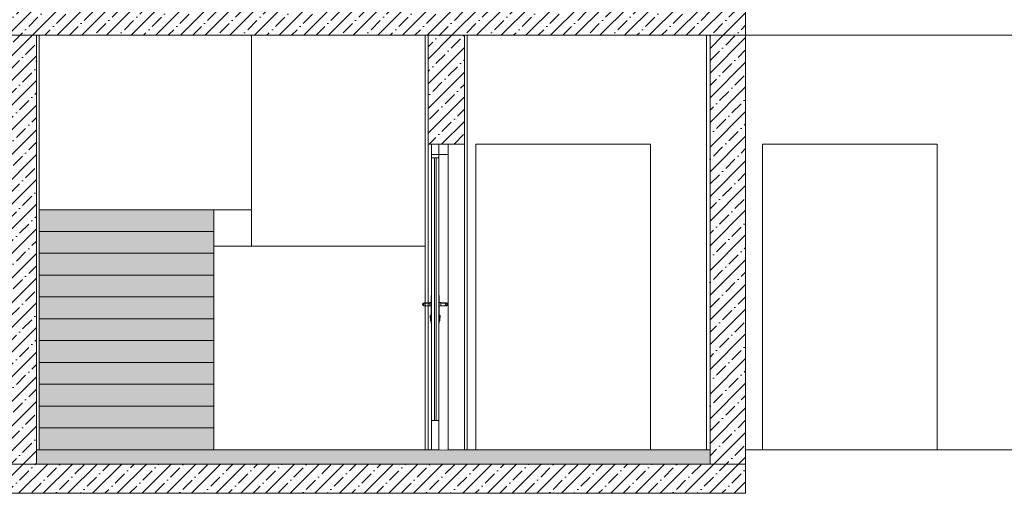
# Model space of a CAD drawing. Header units: millimetres. Extents: x -7244646 to -5701154, y 5723682 to 6071635.
# Tile 123 of 256: x -6383777 to -6377005, y 5762459 to 5765715. Entities that reach past the tile are written whole.
import ezdxf

# ---------------------------------------------------------------- set-up
doc = ezdxf.new("R2010")
doc.units = ezdxf.units.MM
doc.header["$MEASUREMENT"] = 0
doc.set_wipeout_variables(frame=1)
doc.linetypes.add('Wipeout_Contour', pattern=[1000, 0, -1000])
for name, color, linetype, lineweight in [('0_Ном._пера__1', 7, 'Continuous', 0), ('0_Ном._пера__18', 9, 'Continuous', 5), ('0_Ном._пера__21', 7, 'Continuous', 5), ('АР-Стены_внешние_.АР_Ном._пера__120', 7, 'Continuous', 0), ('АР-Стены_внешние_.АР_Ном._пера__19', 255, 'Continuous', 0), ('АР-Стены_внутренние_пилоны.АР_Ном._пера__1', 7, 'Continuous', 0), ('АР-Стены_внутренние_пилоны.АР_Ном._пера__120', 7, 'Continuous', 0)]:
    doc.layers.add(name, color=color, linetype=linetype, lineweight=lineweight)
pattern_1 = [(45, (-7387333.12, 5739809.18), (-84.852814, 84.852814), []), (45, (-7387375.54, 5739851.61), (-84.852814, 84.852814), [90, -30, 0, -30])]

msp = doc.modelspace()

# ---------------------------------------------------------------- hatches: boundary and pattern name
at = {"layer": '0_Ном._пера__1', "linetype": 'Continuous', "lineweight": 0}
h = msp.add_hatch(dxfattribs=at)
h.set_pattern_fill('ЖЕЛЕЗОБЕТОН__PROJECT__0003', style=0, pattern_type=2)
h.set_pattern_definition(pattern_1)
h.paths.add_polyline_path([(-6385862.134, 5765809.18), (-6385862.134, 5765609.18), (-6378784.171, 5765609.18), (-6378784.171, 5765809.18)])
h = msp.add_hatch(dxfattribs=at)
h.set_pattern_fill('ЖЕЛЕЗОБЕТОН__PROJECT__0003', style=0, pattern_type=2)
h.set_pattern_definition(pattern_1)
h.paths.add_polyline_path([(-6383662.356, 5765609.18), (-6383912.356, 5765609.18), (-6383912.356, 5762659.18), (-6383662.356, 5762659.18)])
at = {"layer": '0_Ном._пера__1', "linetype": 'Continuous', "lineweight": 5}
h = msp.add_hatch(dxfattribs=at)
h.set_pattern_fill('ШТУКАТУРКА__ГИПС_01_0003', style=0, pattern_type=2)
h.set_pattern_definition([(45, (-7387333.12, 5740159.18), (-111.369318, 111.369318), [0, -105, 0, -157.5]), (110, (-7386983.12, 5740159.18), (148.001588, 53.868173), [0, -77, 0, -133])])
h.paths.add_polyline_path([(-6383662.356, 5765609.18), (-6383662.356, 5762674.18), (-6383642.356, 5762674.18), (-6383642.356, 5765609.18)])
at = {"layer": '0_Ном._пера__1', "linetype": 'Continuous', "lineweight": 0}
h = msp.add_hatch(dxfattribs=at)
h.set_pattern_fill('ЖЕЛЕЗОБЕТОН__PROJECT__0003', style=0, pattern_type=2)
h.set_pattern_definition(pattern_1)
h.paths.add_polyline_path([(-6379029.103, 5762659.18), (-6378784.171, 5762659.18), (-6378784.171, 5765609.18), (-6379029.103, 5765609.18)])
h = msp.add_hatch(dxfattribs=at)
h.set_pattern_fill('ЖЕЛЕЗОБЕТОН__PROJECT__0003', style=0, pattern_type=2)
h.set_pattern_definition(pattern_1)
h.paths.add_polyline_path([(-6385862.134, 5762659.18), (-6385862.134, 5762459.18), (-6378784.171, 5762459.18), (-6378784.171, 5762659.18)])
at = {"layer": '0_Ном._пера__18', "linetype": 'Continuous', "lineweight": 5}
msp.add_hatch(color=9, dxfattribs=at).paths.add_polyline_path([(-6383662.356, 5762659.18), (-6379029.103, 5762659.18), (-6379029.103, 5762759.18), (-6383662.356, 5762759.18)])
at = {"layer": 'АР-Стены_внешние_.АР_Ном._пера__19', "linetype": 'Continuous', "lineweight": 0}
for points in [[(-6383642.371, 5764259.18), (-6382442.371, 5764259.18), (-6382442.371, 5764409.18), (-6383642.371, 5764409.18)], [(-6383642.371, 5764109.18), (-6382442.371, 5764109.18), (-6382442.371, 5764259.18), (-6383642.371, 5764259.18)], [(-6383642.371, 5763959.18), (-6382442.371, 5763959.18), (-6382442.371, 5764109.18), (-6383642.371, 5764109.18)], [(-6383642.371, 5763809.18), (-6382442.371, 5763809.18), (-6382442.371, 5763959.18), (-6383642.371, 5763959.18)], [(-6383642.371, 5763659.18), (-6382442.371, 5763659.18), (-6382442.371, 5763809.18), (-6383642.371, 5763809.18)], [(-6383642.371, 5763509.18), (-6382442.371, 5763509.18), (-6382442.371, 5763659.18), (-6383642.371, 5763659.18)], [(-6383642.371, 5763359.18), (-6382442.371, 5763359.18), (-6382442.371, 5763509.18), (-6383642.371, 5763509.18)], [(-6383642.371, 5763209.18), (-6382442.371, 5763209.18), (-6382442.371, 5763359.18), (-6383642.371, 5763359.18)], [(-6383642.371, 5763059.18), (-6382442.371, 5763059.18), (-6382442.371, 5763209.18), (-6383642.371, 5763209.18)], [(-6383642.371, 5762909.18), (-6382442.371, 5762909.18), (-6382442.371, 5763059.18), (-6383642.371, 5763059.18)], [(-6383642.371, 5762759.18), (-6382442.371, 5762759.18), (-6382442.371, 5762909.18), (-6383642.371, 5762909.18)]]:
    msp.add_hatch(color=255, dxfattribs=at).paths.add_polyline_path(points)
at = {"layer": 'АР-Стены_внутренние_пилоны.АР_Ном._пера__1', "linetype": 'Continuous', "lineweight": 0}
h = msp.add_hatch(dxfattribs=at)
h.set_pattern_fill('ЖЕЛЕЗОБЕТОН__PROJECT__0003', style=0, pattern_type=2)
h.set_pattern_definition(pattern_1)
h.paths.add_polyline_path([(-6380968.773, 5765609.18), (-6380718.773, 5765609.18), (-6380718.773, 5764859.18), (-6380968.773, 5764859.18)])

# ---------------------------------------------------------------- linework, layer by layer
at = {"layer": '0_Ном._пера__1', "color": 7, "linetype": 'Continuous', "lineweight": 0}
for p, q in [((-6383662.356, 5765609.18), (-6383662.356, 5762674.18)), ((-6383642.356, 5765609.18), (-6383642.356, 5762774.18)), ((-6379054.171, 5765609.18), (-6379054.171, 5762759.18)), ((-6379029.103, 5765609.18), (-6379029.103, 5762674.18)), ((-6378784.171, 5765609.18), (-6376884.344, 5765609.18)), ((-6380718.773, 5764859.18), (-6380718.773, 5762759.18)), ((-6380639.336, 5762759.18), (-6380639.336, 5764859.18)), ((-6380639.336, 5764859.18), (-6379439.336, 5764859.18)), ((-6379439.336, 5764859.18), (-6379439.336, 5762759.18)), ((-6378667.344, 5762759.18), (-6378667.344, 5764859.18)), ((-6378667.344, 5764859.18), (-6377467.344, 5764859.18)), ((-6377467.344, 5764859.18), (-6377467.344, 5762759.18)), ((-6383642.356, 5764409.18), (-6382442.373, 5764409.18)), ((-6382442.373, 5764409.18), (-6382182.372, 5764409.18)), ((-6380988.773, 5764159.18), (-6382442.373, 5764159.18)), ((-6380894.171, 5762959.18), (-6380944.171, 5762959.18)), ((-6378784.171, 5762759.18), (-6374834.353, 5762759.18))]:
    msp.add_line(p, q, dxfattribs=at)
at = {"layer": '0_Ном._пера__1', "color": 7, "linetype": 'Continuous', "lineweight": 0, "flags": 128}
msp.add_lwpolyline([(-6383662.356, 5762659.18), (-6379029.103, 5762659.18), (-6379029.103, 5762759.18), (-6383662.356, 5762759.18)], close=True, dxfattribs=at)
at = {"layer": '0_Ном._пера__21', "color": 7, "linetype": 'Continuous', "lineweight": 5, "flags": 128}
for points in [[(-6385862.134, 5765809.18), (-6385862.134, 5765609.18), (-6378784.171, 5765609.18), (-6378784.171, 5765809.18)], [(-6383662.356, 5765609.18), (-6383912.356, 5765609.18), (-6383912.356, 5762659.18), (-6383662.356, 5762659.18)], [(-6379029.103, 5762659.18), (-6378784.171, 5762659.18), (-6378784.171, 5765609.18), (-6379029.103, 5765609.18)], [(-6385862.134, 5762659.18), (-6385862.134, 5762459.18), (-6378784.171, 5762459.18), (-6378784.171, 5762659.18)]]:
    msp.add_lwpolyline(points, close=True, dxfattribs=at)
at = {"layer": 'АР-Стены_внешние_.АР_Ном._пера__120', "color": 7, "linetype": 'Continuous', "lineweight": 0, "flags": 128}
for points in [[(-6383642.371, 5764259.18), (-6382442.371, 5764259.18), (-6382442.371, 5764409.18), (-6383642.371, 5764409.18)], [(-6383642.371, 5764109.18), (-6382442.371, 5764109.18), (-6382442.371, 5764259.18), (-6383642.371, 5764259.18)], [(-6383642.371, 5763959.18), (-6382442.371, 5763959.18), (-6382442.371, 5764109.18), (-6383642.371, 5764109.18)], [(-6383642.371, 5763809.18), (-6382442.371, 5763809.18), (-6382442.371, 5763959.18), (-6383642.371, 5763959.18)], [(-6383642.371, 5763659.18), (-6382442.371, 5763659.18), (-6382442.371, 5763809.18), (-6383642.371, 5763809.18)], [(-6383642.371, 5763509.18), (-6382442.371, 5763509.18), (-6382442.371, 5763659.18), (-6383642.371, 5763659.18)], [(-6383642.371, 5763359.18), (-6382442.371, 5763359.18), (-6382442.371, 5763509.18), (-6383642.371, 5763509.18)], [(-6383642.371, 5763209.18), (-6382442.371, 5763209.18), (-6382442.371, 5763359.18), (-6383642.371, 5763359.18)], [(-6383642.371, 5763059.18), (-6382442.371, 5763059.18), (-6382442.371, 5763209.18), (-6383642.371, 5763209.18)], [(-6383642.371, 5762909.18), (-6382442.371, 5762909.18), (-6382442.371, 5763059.18), (-6383642.371, 5763059.18)], [(-6383642.371, 5762759.18), (-6382442.371, 5762759.18), (-6382442.371, 5762909.18), (-6383642.371, 5762909.18)]]:
    msp.add_lwpolyline(points, close=True, dxfattribs=at)
at = {"layer": 'АР-Стены_внутренние_пилоны.АР_Ном._пера__120', "color": 7, "linetype": 'Continuous', "lineweight": 0}
msp.add_line((-6380698.773, 5765609.18), (-6380698.773, 5762759.18), dxfattribs=at)
at = {"layer": 'АР-Стены_внутренние_пилоны.АР_Ном._пера__120', "color": 7, "linetype": 'Continuous', "lineweight": 5, "flags": 128}
msp.add_lwpolyline([(-6380968.773, 5765609.18), (-6380718.773, 5765609.18), (-6380718.773, 5764859.18), (-6380968.773, 5764859.18)], close=True, dxfattribs=at)

# ---------------------------------------------------------------- wipeouts: each hides what was drawn before it
at = {"color": 254, "linetype": 'Wipeout_Contour', "lineweight": 0, "ltscale": 34397861.29604368}
msp.add_wipeout([(-6382182.372, 5764221.989), (-6382182.372, 5764214.18), (-6380982.372, 5764214.18), (-6380982.372, 5764221.989)], dxfattribs=at)
at = {"color": 254, "linetype": 'Wipeout_Contour', "lineweight": 0, "ltscale": 34394647.04489946}
msp.add_wipeout([(-6380944.171, 5763819.18), (-6380947.171, 5763819.18), (-6380947.171, 5763629.18), (-6380944.171, 5763629.18)], dxfattribs=at)
at = {"color": 254, "linetype": 'Wipeout_Contour', "lineweight": 0, "ltscale": 34394878.8366641}
msp.add_wipeout([(-6380997.171, 5763749.18), (-6380995.648, 5763749.18), (-6381002.309, 5763752.109), (-6381004.242, 5763752.109)], dxfattribs=at)

# ---------------------------------------------------------------- next in the draw order: linework, layer by layer
at = {"layer": '0_Ном._пера__1', "color": 7, "linetype": 'Continuous', "lineweight": 0}
for p, q in [((-6382182.372, 5765609.18), (-6382182.372, 5764159.18)), ((-6380944.171, 5763819.18), (-6380947.171, 5763819.18))]:
    msp.add_line(p, q, dxfattribs=at)

# ---------------------------------------------------------------- next in the draw order: wipeouts: each hides what was drawn before it
at = {"color": 254, "linetype": 'Wipeout_Contour', "lineweight": 0, "ltscale": 232162622.5082032}
msp.add_wipeout([(-6380894.171, 5764859.18), (-6380894.171, 5763819.18), (-6380891.171, 5763819.18), (-6380891.171, 5763772.18), (-6380881.171, 5763771.18), (-6380881.171, 5763769.18), (-6380841.171, 5763769.18), (-6380834.1, 5763766.251), (-6380831.171, 5763759.18), (-6380834.1, 5763752.109), (-6380841.171, 5763749.18), (-6380881.171, 5763749.18), (-6380881.171, 5763747.18), (-6380891.171, 5763746.18), (-6380891.171, 5763686.18), (-6380887.171, 5763684.18), (-6380887.171, 5763681.18), (-6380885.171, 5763680.18), (-6380885.171, 5763666.18), (-6380887.171, 5763665.18), (-6380887.171, 5763644.18), (-6380891.171, 5763642.18), (-6380891.171, 5763629.18), (-6380894.171, 5763629.18), (-6380894.171, 5762759.18), (-6380829.171, 5762759.18), (-6380829.171, 5764859.18)], dxfattribs=at)
at = {"color": 254, "linetype": 'Wipeout_Contour', "lineweight": 0, "ltscale": 34394906.64442353}
msp.add_wipeout([(-6381004.242, 5763752.109), (-6381002.309, 5763752.109), (-6381005.068, 5763759.18), (-6381007.171, 5763759.18)], dxfattribs=at)
at = {"color": 254, "linetype": 'Wipeout_Contour', "lineweight": 0, "ltscale": 34394482.54492463}
msp.add_wipeout([(-6380951.171, 5763654.18), (-6380947.171, 5763653.18), (-6380947.171, 5763664.18), (-6380951.171, 5763664.18)], dxfattribs=at)

# ---------------------------------------------------------------- next in the draw order: linework, layer by layer
at = {"layer": '0_Ном._пера__1', "color": 7, "linetype": 'Continuous', "lineweight": 0}
for p, q in [((-6380829.171, 5764859.18), (-6380944.171, 5764859.18)), ((-6380894.171, 5764859.18), (-6380894.171, 5764766.18)), ((-6380829.171, 5764789.18), (-6380829.171, 5764859.18)), ((-6380894.171, 5764766.18), (-6380944.171, 5764766.18))]:
    msp.add_line(p, q, dxfattribs=at)
at = {"layer": '0_Ном._пера__1', "color": 7, "linetype": 'Continuous', "lineweight": 0, "flags": 128}
msp.add_lwpolyline([(-6380829.171, 5764789.18), (-6380944.171, 5764789.18)], dxfattribs=at)

# ---------------------------------------------------------------- next in the draw order: wipeouts: each hides what was drawn before it
at = {"color": 254, "linetype": 'Wipeout_Contour', "lineweight": 0, "ltscale": 34394489.72298175}
msp.add_wipeout([(-6380894.171, 5763819.18), (-6380894.171, 5763629.18), (-6380891.171, 5763629.18), (-6380891.171, 5763819.18)], dxfattribs=at)
at = {"color": 254, "linetype": 'Wipeout_Contour', "lineweight": 0, "ltscale": 34394925.60347514}
msp.add_wipeout([(-6381007.171, 5763759.18), (-6381005.068, 5763759.18), (-6381002.309, 5763766.251), (-6381004.242, 5763766.251)], dxfattribs=at)
at = {"color": 254, "linetype": 'Wipeout_Contour', "lineweight": 0, "ltscale": 34394399.84467106}
msp.add_wipeout([(-6380841.171, 5763749.18), (-6380834.1, 5763752.109), (-6380836.033, 5763752.109), (-6380842.693, 5763749.18)], dxfattribs=at)
at = {"color": 254, "linetype": 'Wipeout_Contour', "lineweight": 0, "ltscale": 34394458.1573201}
msp.add_wipeout([(-6380951.171, 5763646.86), (-6380947.171, 5763645.128), (-6380947.171, 5763653.18), (-6380951.171, 5763654.18)], dxfattribs=at)

# ---------------------------------------------------------------- next in the draw order: linework, layer by layer
at = {"layer": '0_Ном._пера__1', "color": 7, "linetype": 'Continuous', "lineweight": 0}
msp.add_line((-6380894.171, 5763819.18), (-6380891.171, 5763819.18), dxfattribs=at)

# ---------------------------------------------------------------- next in the draw order: wipeouts: each hides what was drawn before it
at = {"color": 254, "linetype": 'Wipeout_Contour', "lineweight": 0, "ltscale": 34394924.60787957}
msp.add_wipeout([(-6381004.242, 5763766.251), (-6381002.309, 5763766.251), (-6380995.648, 5763769.18), (-6380997.171, 5763769.18)], dxfattribs=at)
at = {"color": 254, "linetype": 'Wipeout_Contour', "lineweight": 0, "ltscale": 34394398.84940834}
msp.add_wipeout([(-6380834.1, 5763752.109), (-6380831.171, 5763759.18), (-6380833.274, 5763759.18), (-6380836.033, 5763752.109)], dxfattribs=at)
at = {"color": 254, "linetype": 'Wipeout_Contour', "lineweight": 0, "ltscale": 34394549.05548998}
msp.add_wipeout([(-6380951.171, 5763684.18), (-6380951.171, 5763681.501), (-6380947.171, 5763683.233), (-6380947.171, 5763686.18)], dxfattribs=at)
at = {"color": 254, "linetype": 'Wipeout_Contour', "lineweight": 0, "ltscale": 34394444.06520184}
msp.add_wipeout([(-6380951.171, 5763646.86), (-6380951.171, 5763644.18), (-6380947.171, 5763642.18), (-6380947.171, 5763645.128)], dxfattribs=at)
at = {"color": 254, "linetype": 'Wipeout_Contour', "lineweight": 0, "ltscale": 34394304.44373505}
msp.add_wipeout([(-6380887.171, 5763654.18), (-6380887.171, 5763664.18), (-6380891.171, 5763664.18), (-6380891.171, 5763653.18)], dxfattribs=at)

# ---------------------------------------------------------------- next in the draw order: linework, layer by layer
at = {"layer": '0_Ном._пера__1', "color": 7, "linetype": 'Continuous', "lineweight": 0}
msp.add_line((-6380944.171, 5763629.18), (-6380947.171, 5763629.18), dxfattribs=at)

# ---------------------------------------------------------------- next in the draw order: wipeouts: each hides what was drawn before it
at = {"color": 254, "linetype": 'Wipeout_Contour', "lineweight": 0, "ltscale": 34394868.74839316}
msp.add_wipeout([(-6380995.648, 5763749.18), (-6380991.313, 5763749.18), (-6380996.411, 5763752.109), (-6381002.309, 5763752.109)], dxfattribs=at)
at = {"color": 254, "linetype": 'Wipeout_Contour', "lineweight": 0, "ltscale": 34394417.80873533}
msp.add_wipeout([(-6380831.171, 5763759.18), (-6380834.1, 5763766.251), (-6380836.033, 5763766.251), (-6380833.274, 5763759.18)], dxfattribs=at)
at = {"color": 254, "linetype": 'Wipeout_Contour', "lineweight": 0, "ltscale": 34394534.96332988}
msp.add_wipeout([(-6380951.171, 5763674.18), (-6380947.171, 5763675.18), (-6380947.171, 5763683.233), (-6380951.171, 5763681.501)], dxfattribs=at)
at = {"color": 254, "linetype": 'Wipeout_Contour', "lineweight": 0, "ltscale": 34394280.05600461}
msp.add_wipeout([(-6380887.171, 5763646.86), (-6380887.171, 5763654.18), (-6380891.171, 5763653.18), (-6380891.171, 5763645.128)], dxfattribs=at)

# ---------------------------------------------------------------- next in the draw order: wipeouts: each hides what was drawn before it
at = {"color": 254, "linetype": 'Wipeout_Contour', "lineweight": 0, "ltscale": 34394894.44494223}
msp.add_wipeout([(-6381002.309, 5763752.109), (-6380996.411, 5763752.109), (-6380998.523, 5763759.18), (-6381005.068, 5763759.18)], dxfattribs=at)
at = {"color": 254, "linetype": 'Wipeout_Contour', "lineweight": 0, "ltscale": 34394445.6165195}
msp.add_wipeout([(-6380834.1, 5763766.251), (-6380841.171, 5763769.18), (-6380842.693, 5763769.18), (-6380836.033, 5763766.251)], dxfattribs=at)
at = {"color": 254, "linetype": 'Wipeout_Contour', "lineweight": 0, "ltscale": 34394510.57568336}
msp.add_wipeout([(-6380951.171, 5763664.18), (-6380947.171, 5763664.18), (-6380947.171, 5763675.18), (-6380951.171, 5763674.18)], dxfattribs=at)
at = {"color": 254, "linetype": 'Wipeout_Contour', "lineweight": 0, "ltscale": 34394370.95464376}
msp.add_wipeout([(-6380891.171, 5763686.18), (-6380891.171, 5763683.233), (-6380887.171, 5763681.501), (-6380887.171, 5763684.18)], dxfattribs=at)
at = {"color": 254, "linetype": 'Wipeout_Contour', "lineweight": 0, "ltscale": 34394265.9638136}
msp.add_wipeout([(-6380887.171, 5763646.86), (-6380891.171, 5763645.128), (-6380891.171, 5763642.18), (-6380887.171, 5763644.18)], dxfattribs=at)

# ---------------------------------------------------------------- next in the draw order: linework, layer by layer
at = {"layer": '0_Ном._пера__1', "color": 7, "linetype": 'Continuous', "lineweight": 0}
msp.add_line((-6380894.171, 5763629.18), (-6380891.171, 5763629.18), dxfattribs=at)

# ---------------------------------------------------------------- next in the draw order: wipeouts: each hides what was drawn before it
at = {"color": 254, "linetype": 'Wipeout_Contour', "lineweight": 0, "ltscale": 34394913.40400027}
msp.add_wipeout([(-6381005.068, 5763759.18), (-6380998.523, 5763759.18), (-6380996.411, 5763766.251), (-6381002.309, 5763766.251)], dxfattribs=at)
at = {"color": 254, "linetype": 'Wipeout_Contour', "lineweight": 0, "ltscale": 34394409.93283086}
msp.add_wipeout([(-6380842.693, 5763749.18), (-6380836.033, 5763752.109), (-6380841.931, 5763752.109), (-6380847.029, 5763749.18)], dxfattribs=at)
at = {"color": 254, "linetype": 'Wipeout_Contour', "lineweight": 0, "ltscale": 34394356.86241089}
msp.add_wipeout([(-6380887.171, 5763674.18), (-6380887.171, 5763681.501), (-6380891.171, 5763683.233), (-6380891.171, 5763675.18)], dxfattribs=at)
at = {"color": 254, "linetype": 'Wipeout_Contour', "lineweight": 0, "ltscale": 34394522.57037488}
msp.add_wipeout([(-6380953.171, 5763673.18), (-6380953.171, 5763668.23), (-6380951.171, 5763667.523), (-6380951.171, 5763673.18)], dxfattribs=at)

# ---------------------------------------------------------------- next in the draw order: wipeouts: each hides what was drawn before it
at = {"color": 254, "linetype": 'Wipeout_Contour', "lineweight": 0, "ltscale": 34394914.51962175}
msp.add_wipeout([(-6381002.309, 5763766.251), (-6380996.411, 5763766.251), (-6380991.313, 5763769.18), (-6380995.648, 5763769.18)], dxfattribs=at)
at = {"color": 254, "linetype": 'Wipeout_Contour', "lineweight": 0, "ltscale": 34394411.04874866}
msp.add_wipeout([(-6380836.033, 5763752.109), (-6380833.274, 5763759.18), (-6380839.819, 5763759.18), (-6380841.931, 5763752.109)], dxfattribs=at)
at = {"color": 254, "linetype": 'Wipeout_Contour', "lineweight": 0, "ltscale": 34394332.47463846}
msp.add_wipeout([(-6380887.171, 5763664.18), (-6380887.171, 5763674.18), (-6380891.171, 5763675.18), (-6380891.171, 5763664.18)], dxfattribs=at)
at = {"color": 254, "linetype": 'Wipeout_Contour', "lineweight": 0, "ltscale": 34394512.49643743}
msp.add_wipeout([(-6380953.171, 5763666.18), (-6380951.171, 5763665.18), (-6380951.171, 5763667.523), (-6380953.171, 5763668.23)], dxfattribs=at)

# ---------------------------------------------------------------- next in the draw order: wipeouts: each hides what was drawn before it
at = {"color": 254, "linetype": 'Wipeout_Contour', "lineweight": 0, "ltscale": 34394849.83267076}
msp.add_wipeout([(-6380991.313, 5763749.18), (-6380984.825, 5763749.18), (-6380987.584, 5763752.109), (-6380996.411, 5763752.109)], dxfattribs=at)
at = {"color": 254, "linetype": 'Wipeout_Contour', "lineweight": 0, "ltscale": 34394430.00806924}
msp.add_wipeout([(-6380833.274, 5763759.18), (-6380836.033, 5763766.251), (-6380841.931, 5763766.251), (-6380839.819, 5763759.18)], dxfattribs=at)
at = {"color": 254, "linetype": 'Wipeout_Contour', "lineweight": 0, "ltscale": 34394546.69597859}
msp.add_wipeout([(-6380953.171, 5763678.13), (-6380951.171, 5763678.837), (-6380951.171, 5763681.18), (-6380953.171, 5763680.18)], dxfattribs=at)
at = {"color": 254, "linetype": 'Wipeout_Contour', "lineweight": 0, "ltscale": 34394326.65924343}
msp.add_wipeout([(-6380887.171, 5763673.18), (-6380887.171, 5763667.523), (-6380885.171, 5763668.23), (-6380885.171, 5763673.18)], dxfattribs=at)

# ---------------------------------------------------------------- next in the draw order: wipeouts: each hides what was drawn before it
at = {"color": 254, "linetype": 'Wipeout_Contour', "lineweight": 0, "ltscale": 34394871.40029538}
msp.add_wipeout([(-6380996.411, 5763752.109), (-6380987.584, 5763752.109), (-6380988.726, 5763759.18), (-6380998.523, 5763759.18)], dxfattribs=at)
at = {"color": 254, "linetype": 'Wipeout_Contour', "lineweight": 0, "ltscale": 34394455.70466617}
msp.add_wipeout([(-6380836.033, 5763766.251), (-6380842.693, 5763769.18), (-6380847.029, 5763769.18), (-6380841.931, 5763766.251)], dxfattribs=at)
at = {"color": 254, "linetype": 'Wipeout_Contour', "lineweight": 0, "ltscale": 34394536.62203431}
msp.add_wipeout([(-6380953.171, 5763678.13), (-6380953.171, 5763673.18), (-6380951.171, 5763673.18), (-6380951.171, 5763678.837)], dxfattribs=at)
at = {"color": 254, "linetype": 'Wipeout_Contour', "lineweight": 0, "ltscale": 34394316.58524869}
msp.add_wipeout([(-6380885.171, 5763666.18), (-6380885.171, 5763668.23), (-6380887.171, 5763667.523), (-6380887.171, 5763665.18)], dxfattribs=at)

# ---------------------------------------------------------------- next in the draw order: linework, layer by layer
at = {"layer": '0_Ном._пера__1', "color": 7, "linetype": 'Continuous', "lineweight": 0}
for p, q in [((-6380953.171, 5763680.18), (-6380951.171, 5763681.18)), ((-6380953.171, 5763680.18), (-6380953.171, 5763678.13)), ((-6380953.171, 5763678.13), (-6380953.171, 5763673.18)), ((-6380951.171, 5763684.18), (-6380947.171, 5763686.18)), ((-6380951.171, 5763684.18), (-6380951.171, 5763681.501)), ((-6380951.171, 5763681.501), (-6380951.171, 5763674.18)), ((-6380953.171, 5763673.18), (-6380953.171, 5763668.23)), ((-6380953.171, 5763668.23), (-6380953.171, 5763666.18)), ((-6380953.171, 5763666.18), (-6380951.171, 5763665.18)), ((-6380951.171, 5763674.18), (-6380951.171, 5763664.18)), ((-6380951.171, 5763664.18), (-6380951.171, 5763654.18)), ((-6380951.171, 5763654.18), (-6380951.171, 5763646.86)), ((-6380951.171, 5763646.86), (-6380951.171, 5763644.18)), ((-6380951.171, 5763644.18), (-6380947.171, 5763642.18))]:
    msp.add_line(p, q, dxfattribs=at)

# ---------------------------------------------------------------- next in the draw order: wipeouts: each hides what was drawn before it
at = {"color": 254, "linetype": 'Wipeout_Contour', "lineweight": 0, "ltscale": 34394890.35936546}
msp.add_wipeout([(-6380998.523, 5763759.18), (-6380988.726, 5763759.18), (-6380987.584, 5763766.251), (-6380996.411, 5763766.251)], dxfattribs=at)
at = {"color": 254, "linetype": 'Wipeout_Contour', "lineweight": 0, "ltscale": 34394428.84835697}
msp.add_wipeout([(-6380847.029, 5763749.18), (-6380841.931, 5763752.109), (-6380850.758, 5763752.109), (-6380853.517, 5763749.18)], dxfattribs=at)
at = {"color": 254, "linetype": 'Wipeout_Contour', "lineweight": 0, "ltscale": 34394350.78498432}
msp.add_wipeout([(-6380885.171, 5763678.13), (-6380885.171, 5763680.18), (-6380887.171, 5763681.18), (-6380887.171, 5763678.837)], dxfattribs=at)

# ---------------------------------------------------------------- next in the draw order: wipeouts: each hides what was drawn before it
at = {"color": 254, "linetype": 'Wipeout_Contour', "lineweight": 0, "ltscale": 34394895.60392389}
msp.add_wipeout([(-6380996.411, 5763766.251), (-6380987.584, 5763766.251), (-6380984.825, 5763769.18), (-6380991.313, 5763769.18)], dxfattribs=at)
at = {"color": 254, "linetype": 'Wipeout_Contour', "lineweight": 0, "ltscale": 34394434.09314668}
msp.add_wipeout([(-6380841.931, 5763752.109), (-6380839.819, 5763759.18), (-6380849.615, 5763759.18), (-6380850.758, 5763752.109)], dxfattribs=at)
at = {"color": 254, "linetype": 'Wipeout_Contour', "lineweight": 0, "ltscale": 34394340.71098275}
msp.add_wipeout([(-6380887.171, 5763673.18), (-6380885.171, 5763673.18), (-6380885.171, 5763678.13), (-6380887.171, 5763678.837)], dxfattribs=at)

# ---------------------------------------------------------------- next in the draw order: linework, layer by layer
at = {"layer": '0_Ном._пера__1', "color": 7, "linetype": 'Continuous', "lineweight": 0}
for p, q in [((-6380887.171, 5763684.18), (-6380891.171, 5763686.18)), ((-6380887.171, 5763684.18), (-6380887.171, 5763681.501)), ((-6380887.171, 5763681.501), (-6380887.171, 5763674.18)), ((-6380885.171, 5763680.18), (-6380887.171, 5763681.18)), ((-6380885.171, 5763680.18), (-6380885.171, 5763678.13)), ((-6380885.171, 5763678.13), (-6380885.171, 5763673.18)), ((-6380887.171, 5763644.18), (-6380891.171, 5763642.18)), ((-6380887.171, 5763674.18), (-6380887.171, 5763664.18)), ((-6380885.171, 5763666.18), (-6380887.171, 5763665.18)), ((-6380887.171, 5763664.18), (-6380887.171, 5763654.18)), ((-6380887.171, 5763654.18), (-6380887.171, 5763646.86)), ((-6380887.171, 5763646.86), (-6380887.171, 5763644.18)), ((-6380885.171, 5763673.18), (-6380885.171, 5763668.23)), ((-6380885.171, 5763668.23), (-6380885.171, 5763666.18))]:
    msp.add_line(p, q, dxfattribs=at)

# ---------------------------------------------------------------- next in the draw order: wipeouts: each hides what was drawn before it
at = {"color": 254, "linetype": 'Wipeout_Contour', "lineweight": 0, "ltscale": 34394825.57417808}
msp.add_wipeout([(-6380984.825, 5763749.18), (-6380977.171, 5763749.18), (-6380977.867, 5763752.109), (-6380987.584, 5763752.109)], dxfattribs=at)
at = {"color": 254, "linetype": 'Wipeout_Contour', "lineweight": 0, "ltscale": 34394453.0524552}
msp.add_wipeout([(-6380839.819, 5763759.18), (-6380841.931, 5763766.251), (-6380850.758, 5763766.251), (-6380849.615, 5763759.18)], dxfattribs=at)

# ---------------------------------------------------------------- next in the draw order: wipeouts: each hides what was drawn before it
at = {"color": 254, "linetype": 'Wipeout_Contour', "lineweight": 0, "ltscale": 34394842.51802867}
msp.add_wipeout([(-6380987.584, 5763752.109), (-6380977.867, 5763752.109), (-6380978.156, 5763759.18), (-6380988.726, 5763759.18)], dxfattribs=at)
at = {"color": 254, "linetype": 'Wipeout_Contour', "lineweight": 0, "ltscale": 34394474.62016775}
msp.add_wipeout([(-6380841.931, 5763766.251), (-6380847.029, 5763769.18), (-6380853.517, 5763769.18), (-6380850.758, 5763766.251)], dxfattribs=at)

# ---------------------------------------------------------------- next in the draw order: wipeouts: each hides what was drawn before it
at = {"color": 254, "linetype": 'Wipeout_Contour', "lineweight": 0, "ltscale": 34394861.47711395}
msp.add_wipeout([(-6380988.726, 5763759.18), (-6380978.156, 5763759.18), (-6380977.867, 5763766.251), (-6380987.584, 5763766.251)], dxfattribs=at)
at = {"color": 254, "linetype": 'Wipeout_Contour', "lineweight": 0, "ltscale": 34394453.10664325}
msp.add_wipeout([(-6380860.474, 5763752.109), (-6380861.171, 5763749.18), (-6380853.517, 5763749.18), (-6380850.758, 5763752.109)], dxfattribs=at)

# ---------------------------------------------------------------- next in the draw order: wipeouts: each hides what was drawn before it
at = {"color": 254, "linetype": 'Wipeout_Contour', "lineweight": 0, "ltscale": 34394871.34546276}
msp.add_wipeout([(-6380987.584, 5763766.251), (-6380977.867, 5763766.251), (-6380977.171, 5763769.18), (-6380984.825, 5763769.18)], dxfattribs=at)
at = {"color": 254, "linetype": 'Wipeout_Contour', "lineweight": 0, "ltscale": 34394462.97512124}
msp.add_wipeout([(-6380860.474, 5763752.109), (-6380850.758, 5763752.109), (-6380849.615, 5763759.18), (-6380860.186, 5763759.18)], dxfattribs=at)

# ---------------------------------------------------------------- next in the draw order: wipeouts: each hides what was drawn before it
at = {"color": 254, "linetype": 'Wipeout_Contour', "lineweight": 0, "ltscale": 34394782.36196104}
msp.add_wipeout([(-6380977.171, 5763749.18), (-6380957.171, 5763749.18), (-6380957.171, 5763752.109), (-6380977.867, 5763752.109)], dxfattribs=at)
at = {"color": 254, "linetype": 'Wipeout_Contour', "lineweight": 0, "ltscale": 34394481.93443005}
msp.add_wipeout([(-6380850.758, 5763766.251), (-6380860.474, 5763766.251), (-6380860.186, 5763759.18), (-6380849.615, 5763759.18)], dxfattribs=at)

# ---------------------------------------------------------------- next in the draw order: wipeouts: each hides what was drawn before it
at = {"color": 254, "linetype": 'Wipeout_Contour', "lineweight": 0, "ltscale": 34394796.4841911}
msp.add_wipeout([(-6380977.867, 5763752.109), (-6380957.171, 5763752.109), (-6380957.171, 5763759.18), (-6380978.156, 5763759.18)], dxfattribs=at)
at = {"color": 254, "linetype": 'Wipeout_Contour', "lineweight": 0, "ltscale": 34394498.87842247}
msp.add_wipeout([(-6380861.171, 5763769.18), (-6380860.474, 5763766.251), (-6380850.758, 5763766.251), (-6380853.517, 5763769.18)], dxfattribs=at)

# ---------------------------------------------------------------- next in the draw order: wipeouts: each hides what was drawn before it
at = {"color": 254, "linetype": 'Wipeout_Contour', "lineweight": 0, "ltscale": 34394815.44330129}
msp.add_wipeout([(-6380978.156, 5763759.18), (-6380957.171, 5763759.18), (-6380957.171, 5763766.251), (-6380977.867, 5763766.251)], dxfattribs=at)
at = {"color": 254, "linetype": 'Wipeout_Contour', "lineweight": 0, "ltscale": 34394496.31852017}
msp.add_wipeout([(-6380861.171, 5763749.18), (-6380860.474, 5763752.109), (-6380881.171, 5763752.109), (-6380881.171, 5763749.18)], dxfattribs=at)

# ---------------------------------------------------------------- next in the draw order: wipeouts: each hides what was drawn before it
at = {"color": 254, "linetype": 'Wipeout_Contour', "lineweight": 0, "ltscale": 34394828.13330277}
msp.add_wipeout([(-6380977.867, 5763766.251), (-6380957.171, 5763766.251), (-6380957.171, 5763769.18), (-6380977.171, 5763769.18)], dxfattribs=at)
at = {"color": 254, "linetype": 'Wipeout_Contour', "lineweight": 0, "ltscale": 34394509.0086264}
msp.add_wipeout([(-6380860.474, 5763752.109), (-6380860.186, 5763759.18), (-6380881.171, 5763759.18), (-6380881.171, 5763752.109)], dxfattribs=at)

# ---------------------------------------------------------------- next in the draw order: linework, layer by layer
at = {"layer": '0_Ном._пера__1', "color": 7, "linetype": 'Continuous', "lineweight": 0}
for p, q in [((-6381007.171, 5763759.18), (-6381004.242, 5763766.251)), ((-6381004.242, 5763752.109), (-6381007.171, 5763759.18)), ((-6381005.068, 5763759.18), (-6381002.309, 5763766.251)), ((-6381002.309, 5763752.109), (-6381005.068, 5763759.18)), ((-6381004.242, 5763766.251), (-6380997.171, 5763769.18)), ((-6380997.171, 5763749.18), (-6381004.242, 5763752.109)), ((-6380998.523, 5763759.18), (-6380996.411, 5763766.251)), ((-6380996.411, 5763752.109), (-6380998.523, 5763759.18)), ((-6380997.171, 5763769.18), (-6380995.648, 5763769.18)), ((-6380997.171, 5763749.18), (-6380995.648, 5763749.18)), ((-6380995.648, 5763769.18), (-6380991.313, 5763769.18)), ((-6380995.648, 5763749.18), (-6380991.313, 5763749.18))]:
    msp.add_line(p, q, dxfattribs=at)

# ---------------------------------------------------------------- next in the draw order: wipeouts: each hides what was drawn before it
at = {"color": 254, "linetype": 'Wipeout_Contour', "lineweight": 0, "ltscale": 34394751.85347976}
msp.add_wipeout([(-6380957.171, 5763753.18), (-6380947.171, 5763752.68), (-6380947.171, 5763759.18), (-6380957.171, 5763759.18)], dxfattribs=at)
at = {"color": 254, "linetype": 'Wipeout_Contour', "lineweight": 0, "ltscale": 34394527.96789483}
msp.add_wipeout([(-6380860.186, 5763759.18), (-6380860.474, 5763766.251), (-6380881.171, 5763766.251), (-6380881.171, 5763759.18)], dxfattribs=at)

# ---------------------------------------------------------------- next in the draw order: wipeouts: each hides what was drawn before it
at = {"color": 254, "linetype": 'Wipeout_Contour', "lineweight": 0, "ltscale": 34394737.33601911}
msp.add_wipeout([(-6380957.171, 5763753.18), (-6380957.171, 5763748.788), (-6380947.171, 5763747.922), (-6380947.171, 5763752.68)], dxfattribs=at)
at = {"color": 254, "linetype": 'Wipeout_Contour', "lineweight": 0, "ltscale": 34394542.09024234}
msp.add_wipeout([(-6380860.474, 5763766.251), (-6380861.171, 5763769.18), (-6380881.171, 5763769.18), (-6380881.171, 5763766.251)], dxfattribs=at)

# ---------------------------------------------------------------- next in the draw order: linework, layer by layer
at = {"layer": '0_Ном._пера__1', "color": 7, "linetype": 'Continuous', "lineweight": 0}
for p, q in [((-6380829.171, 5762759.18), (-6380829.171, 5764859.18)), ((-6380842.693, 5763769.18), (-6380847.029, 5763769.18)), ((-6380842.693, 5763749.18), (-6380847.029, 5763749.18)), ((-6380841.171, 5763769.18), (-6380842.693, 5763769.18)), ((-6380841.171, 5763749.18), (-6380842.693, 5763749.18)), ((-6380839.819, 5763759.18), (-6380841.931, 5763766.251)), ((-6380841.931, 5763752.109), (-6380839.819, 5763759.18)), ((-6380834.1, 5763766.251), (-6380841.171, 5763769.18)), ((-6380841.171, 5763749.18), (-6380834.1, 5763752.109)), ((-6380833.274, 5763759.18), (-6380836.033, 5763766.251)), ((-6380836.033, 5763752.109), (-6380833.274, 5763759.18)), ((-6380831.171, 5763759.18), (-6380834.1, 5763766.251)), ((-6380834.1, 5763752.109), (-6380831.171, 5763759.18))]:
    msp.add_line(p, q, dxfattribs=at)

# ---------------------------------------------------------------- next in the draw order: wipeouts: each hides what was drawn before it
at = {"color": 254, "linetype": 'Wipeout_Contour', "lineweight": 0, "ltscale": 34394728.94497193}
msp.add_wipeout([(-6380957.171, 5763747.18), (-6380947.171, 5763746.18), (-6380947.171, 5763747.922), (-6380957.171, 5763748.788)], dxfattribs=at)
at = {"color": 254, "linetype": 'Wipeout_Contour', "lineweight": 0, "ltscale": 34394555.94365451}
msp.add_wipeout([(-6380881.171, 5763753.18), (-6380881.171, 5763759.18), (-6380891.171, 5763759.18), (-6380891.171, 5763752.68)], dxfattribs=at)

# ---------------------------------------------------------------- next in the draw order: wipeouts: each hides what was drawn before it
at = {"color": 254, "linetype": 'Wipeout_Contour', "lineweight": 0, "ltscale": 34394791.41655929}
msp.add_wipeout([(-6380957.171, 5763769.572), (-6380947.171, 5763770.438), (-6380947.171, 5763772.18), (-6380957.171, 5763771.18)], dxfattribs=at)
at = {"color": 254, "linetype": 'Wipeout_Contour', "lineweight": 0, "ltscale": 34394541.42611167}
msp.add_wipeout([(-6380891.171, 5763752.68), (-6380891.171, 5763747.922), (-6380881.171, 5763748.788), (-6380881.171, 5763753.18)], dxfattribs=at)

# ---------------------------------------------------------------- next in the draw order: wipeouts: each hides what was drawn before it
at = {"color": 254, "linetype": 'Wipeout_Contour', "lineweight": 0, "ltscale": 34394783.02549769}
msp.add_wipeout([(-6380947.171, 5763770.438), (-6380957.171, 5763769.572), (-6380957.171, 5763765.18), (-6380947.171, 5763765.68)], dxfattribs=at)
at = {"color": 254, "linetype": 'Wipeout_Contour', "lineweight": 0, "ltscale": 34394533.03501695}
msp.add_wipeout([(-6380881.171, 5763747.18), (-6380881.171, 5763748.788), (-6380891.171, 5763747.922), (-6380891.171, 5763746.18)], dxfattribs=at)

# ---------------------------------------------------------------- next in the draw order: wipeouts: each hides what was drawn before it
at = {"color": 254, "linetype": 'Wipeout_Contour', "lineweight": 0, "ltscale": 34394768.50802237}
msp.add_wipeout([(-6380957.171, 5763759.18), (-6380947.171, 5763759.18), (-6380947.171, 5763765.68), (-6380957.171, 5763765.18)], dxfattribs=at)
at = {"color": 254, "linetype": 'Wipeout_Contour', "lineweight": 0, "ltscale": 34394595.50695807}
msp.add_wipeout([(-6380881.171, 5763769.572), (-6380881.171, 5763771.18), (-6380891.171, 5763772.18), (-6380891.171, 5763770.438)], dxfattribs=at)

# ---------------------------------------------------------------- next in the draw order: linework, layer by layer
at = {"layer": '0_Ном._пера__1', "color": 7, "linetype": 'Continuous', "lineweight": 0}
for p, q in [((-6380944.171, 5764859.18), (-6380944.171, 5762759.18)), ((-6380925.171, 5764766.18), (-6380925.171, 5762959.18)), ((-6380947.171, 5763819.18), (-6380947.171, 5763629.18)), ((-6380991.313, 5763769.18), (-6380984.825, 5763769.18)), ((-6380991.313, 5763749.18), (-6380984.825, 5763749.18)), ((-6380988.726, 5763759.18), (-6380987.584, 5763766.251)), ((-6380987.584, 5763752.109), (-6380988.726, 5763759.18)), ((-6380984.825, 5763769.18), (-6380977.171, 5763769.18)), ((-6380984.825, 5763749.18), (-6380977.171, 5763749.18)), ((-6380977.171, 5763769.18), (-6380957.171, 5763769.18)), ((-6380977.171, 5763749.18), (-6380957.171, 5763749.18)), ((-6380957.171, 5763771.18), (-6380947.171, 5763772.18)), ((-6380957.171, 5763771.18), (-6380957.171, 5763769.572)), ((-6380957.171, 5763769.572), (-6380957.171, 5763769.18)), ((-6380957.171, 5763766.251), (-6380957.171, 5763769.18)), ((-6380957.171, 5763759.18), (-6380957.171, 5763766.251)), ((-6380957.171, 5763752.109), (-6380957.171, 5763759.18)), ((-6380957.171, 5763749.18), (-6380957.171, 5763752.109)), ((-6380957.171, 5763749.18), (-6380957.171, 5763748.788)), ((-6380957.171, 5763748.788), (-6380957.171, 5763747.18)), ((-6380957.171, 5763747.18), (-6380947.171, 5763746.18))]:
    msp.add_line(p, q, dxfattribs=at)
at = {"layer": 'АР-Стены_внутренние_пилоны.АР_Ном._пера__120', "color": 7, "linetype": 'Continuous', "lineweight": 0}
for p, q in [((-6380988.773, 5765609.18), (-6380988.773, 5762759.18)), ((-6380968.773, 5765594.18), (-6380968.773, 5762759.18))]:
    msp.add_line(p, q, dxfattribs=at)

# ---------------------------------------------------------------- next in the draw order: wipeouts: each hides what was drawn before it
at = {"color": 254, "linetype": 'Wipeout_Contour', "lineweight": 0, "ltscale": 34394587.11584894}
msp.add_wipeout([(-6380891.171, 5763770.438), (-6380891.171, 5763765.68), (-6380881.171, 5763765.18), (-6380881.171, 5763769.572)], dxfattribs=at)

# ---------------------------------------------------------------- next in the draw order: wipeouts: each hides what was drawn before it
at = {"color": 254, "linetype": 'Wipeout_Contour', "lineweight": 0, "ltscale": 34394572.59829142}
msp.add_wipeout([(-6380881.171, 5763759.18), (-6380881.171, 5763765.18), (-6380891.171, 5763765.68), (-6380891.171, 5763759.18)], dxfattribs=at)

# ---------------------------------------------------------------- next in the draw order: linework, layer by layer
at = {"layer": '0_Ном._пера__1', "color": 7, "linetype": 'Continuous', "lineweight": 0}
for p, q in [((-6380913.171, 5762959.18), (-6380913.171, 5764766.18)), ((-6380894.171, 5764766.18), (-6380894.171, 5762759.18)), ((-6380891.171, 5763819.18), (-6380891.171, 5763629.18)), ((-6380881.171, 5763771.18), (-6380891.171, 5763772.18)), ((-6380881.171, 5763747.18), (-6380891.171, 5763746.18)), ((-6380881.171, 5763771.18), (-6380881.171, 5763769.572)), ((-6380881.171, 5763769.572), (-6380881.171, 5763769.18)), ((-6380881.171, 5763766.251), (-6380881.171, 5763769.18)), ((-6380861.171, 5763769.18), (-6380881.171, 5763769.18)), ((-6380881.171, 5763759.18), (-6380881.171, 5763766.251)), ((-6380881.171, 5763752.109), (-6380881.171, 5763759.18)), ((-6380881.171, 5763749.18), (-6380881.171, 5763752.109)), ((-6380881.171, 5763749.18), (-6380881.171, 5763748.788)), ((-6380861.171, 5763749.18), (-6380881.171, 5763749.18)), ((-6380881.171, 5763748.788), (-6380881.171, 5763747.18)), ((-6380853.517, 5763769.18), (-6380861.171, 5763769.18)), ((-6380853.517, 5763749.18), (-6380861.171, 5763749.18)), ((-6380847.029, 5763769.18), (-6380853.517, 5763769.18)), ((-6380847.029, 5763749.18), (-6380853.517, 5763749.18)), ((-6380849.615, 5763759.18), (-6380850.758, 5763766.251)), ((-6380850.758, 5763752.109), (-6380849.615, 5763759.18))]:
    msp.add_line(p, q, dxfattribs=at)

doc.saveas('drawing.dxf')
